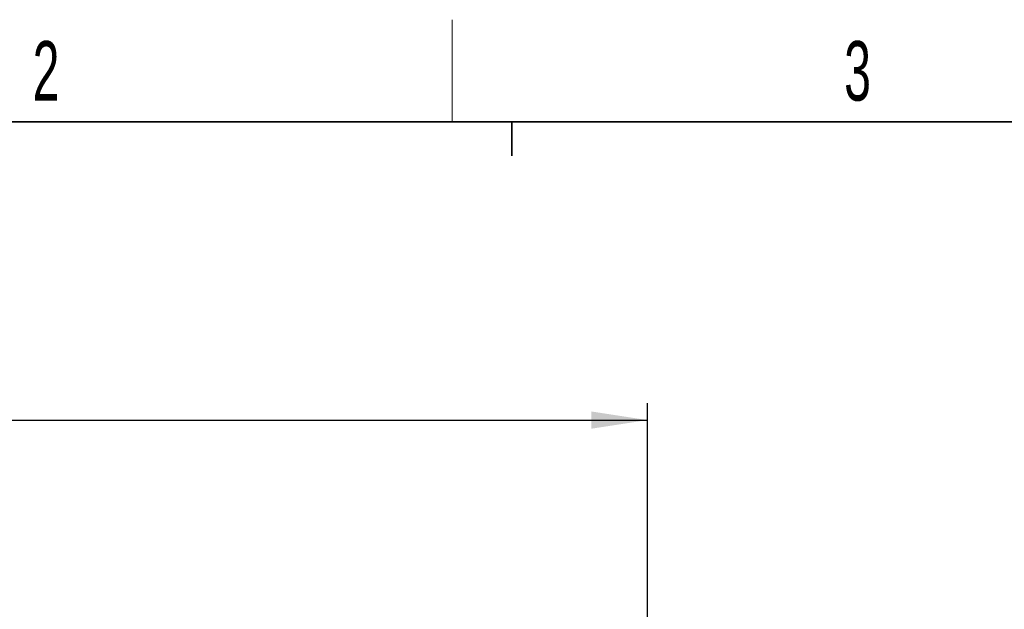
# Model space of a CAD drawing. Header units: millimetres. Extents: x 5 to 418, y 2 to 292.
# Tile 39 of 53: x 96 to 154, y 254 to 288. Entities that reach past the tile are written whole.
import ezdxf

# ---------------------------------------------------------------- set-up
doc = ezdxf.new("R2010")
doc.units = ezdxf.units.MM
doc.layers.add('SLD-0', color=7, linetype='Continuous')
doc.styles.add('SLDTEXTSTYLE1', font='TXT', dxfattribs={"width": 0.605})
doc.dimstyles.new('SLDDIMSTYLE1', dxfattribs={"dimtxt": 3.5, "dimasz": 3.302, "dimexe": 0, "dimexo": 0.0625, "dimgap": 0.875, "dimtad": 1, "dimlfac": 3, "dimrnd": 1e-09, "dimzin": 12, "dimdsep": 46, "dimtxsty": 'SLDTEXTSTYLE1', "dimsah": 1, "dimcen": 0.09, "dimadec": 0, "dimazin": 3, "dimtfac": 1, "dimtofl": 0, "dimtmove": 0, "dimatfit": 3, "dimfxl": 1, "dimfrac": 2, "dimtolj": 1, "dimtzin": 12, "dimarcsym": 0})

# ---------------------------------------------------------------- blocks, each defined once
blk = doc.blocks.new('_D_6')
at = {"layer": 'SLD-0', "color": 7}
for p, q in [((37.988, 251.287), (37.988, 265.958)), ((132.988, 251.287), (132.988, 265.958)), ((37.988, 264.958), (132.988, 264.958))]:
    blk.add_line(p, q, dxfattribs=at)
for points in [[(37.988, 264.958), (41.29, 264.45), (41.29, 265.466)], [(132.988, 264.958), (129.686, 265.466), (129.686, 264.45)]]:
    blk.add_solid(points, dxfattribs=at)
at = {"layer": 'SLD-0', "color": 7, "insert": (81.478, 269.47), "char_height": 3.5, "attachment_point": 1, "style": 'SLDTEXTSTYLE1'}
blk.add_mtext('285', dxfattribs=at)

msp = doc.modelspace()

# ---------------------------------------------------------------- linework, layer by layer
at = {"layer": 'SLD-0', "lineweight": 18}
msp.add_line((121.5, 282.5), (121.5, 288.5), dxfattribs=at)
at = {"layer": 'SLD-0', "lineweight": 35}
msp.add_line((408, 282.5), (26, 282.5), dxfattribs=at)
at = {"layer": 'SLD-0'}
for p, q in [((125, 280.5), (125, 282.5)), ((125, 282.5), (125, 280.5))]:
    msp.add_line(p, q, dxfattribs=at)

# ---------------------------------------------------------------- texts
at = {"layer": 'SLD-0', "char_height": 3.5, "attachment_point": 2, "style": 'SLDTEXTSTYLE1'}
for s, insert in [('2', (97.6027, 287.243)), ('3', (145.3527, 287.243))]:
    msp.add_mtext(s, dxfattribs=dict(at, insert=insert))

# ---------------------------------------------------------------- dimensions: what is measured, and where the dimension line sits
at = {"layer": 'SLD-0', "color": 7}
dim = msp.add_linear_dim(base=(132.988, 264.958), p1=(37.988, 251.287), p2=(132.988, 251.287), dimstyle='SLDDIMSTYLE1', dxfattribs=at)
dim.commit()
dim.dimension.update_dxf_attribs({"geometry": '_D_6', "text_midpoint": (85.488, 264.958), "dimtype": 160})

doc.saveas('drawing.dxf')
